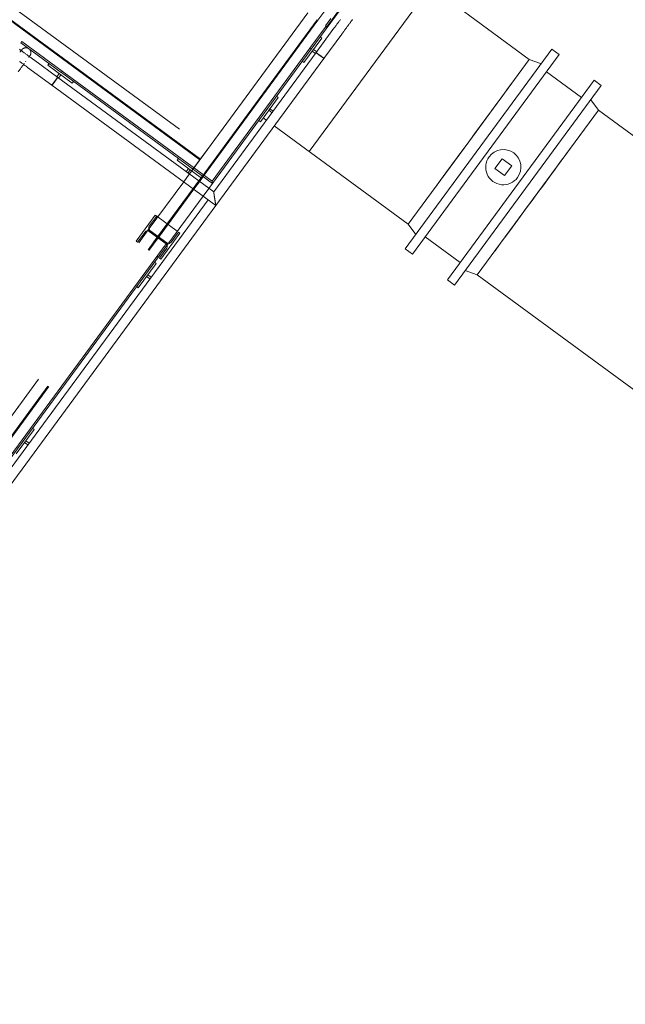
# Model space of a CAD drawing. Header units: metres. Extents: x 135583 to 135939, y 457896 to 458258.
# Tile 115 of 256: x 135660 to 135663, y 458111 to 458116. Entities that reach past the tile are written whole.
import ezdxf

# ---------------------------------------------------------------- set-up
doc = ezdxf.new("R2010")
doc.units = ezdxf.units.M
doc.linetypes.add('Hidden', pattern=[4, 2, -2])
doc.layers.add('NIEUWE INSTALLATIE', color=250, linetype='Continuous', lineweight=0)

msp = doc.modelspace()

# ---------------------------------------------------------------- linework, layer by layer
at = {"layer": 'NIEUWE INSTALLATIE', "linetype": 'Hidden'}
for p, q in [((135659.2346, 458116.6552), (135660.985, 458115.3693)), ((135659.2346, 458116.6552), (135660.985, 458115.3693)), ((135660.948, 458115.3189), (135659.1976, 458116.6049)), ((135660.948, 458115.3189), (135659.1976, 458116.6049)), ((135660.9509, 458115.3229), (135659.2005, 458116.6089)), ((135660.9509, 458115.3229), (135659.2005, 458116.6089)), ((135661.492, 458115.3601), (135662.0934, 458116.1788)), ((135661.492, 458115.3601), (135662.0934, 458116.1788)), ((135660.908, 458115.2645), (135661.4846, 458116.0493)), ((135660.908, 458115.2645), (135661.4846, 458116.0493)), ((135660.908, 458115.2645), (135661.4846, 458116.0493)), ((135660.908, 458115.2645), (135661.4846, 458116.0493)), ((135661.535, 458116.0123), (135661.569, 458116.0587)), ((135661.535, 458116.0123), (135661.569, 458116.0587)), ((135660.9544, 458115.2305), (135661.5309, 458116.0152)), ((135660.9544, 458115.2305), (135661.5309, 458116.0152)), ((135660.9544, 458115.2305), (135661.5309, 458116.0152)), ((135660.9544, 458115.2305), (135661.5309, 458116.0152)), ((135660.9643, 458115.2356), (135661.5349, 458116.0123)), ((135660.9643, 458115.2356), (135661.5349, 458116.0123)), ((135660.9643, 458115.2356), (135661.5349, 458116.0123)), ((135660.9643, 458115.2356), (135661.5349, 458116.0123)), ((135661.5813, 458115.9783), (135661.5789, 458115.98)), ((135661.5813, 458115.9783), (135661.5789, 458115.98)), ((135660.985, 458115.3693), (135660.9139, 458115.2726)), ((135660.985, 458115.3693), (135660.9139, 458115.2726)), ((135660.8681, 458115.2101), (135660.8954, 458115.2473)), ((135660.8681, 458115.2101), (135660.8954, 458115.2473)), ((135660.8681, 458115.2101), (135660.8954, 458115.2473)), ((135660.8681, 458115.2101), (135660.8954, 458115.2473)), ((135660.9144, 458115.1761), (135660.9418, 458115.2134)), ((135660.9144, 458115.1761), (135660.9418, 458115.2134)), ((135660.9144, 458115.1761), (135660.9418, 458115.2134)), ((135660.9144, 458115.1761), (135660.9418, 458115.2134)), ((135660.9184, 458115.1731), (135660.9459, 458115.2105)), ((135660.9184, 458115.1731), (135660.9459, 458115.2105)), ((135660.9184, 458115.1731), (135660.9459, 458115.2105)), ((135660.9184, 458115.1731), (135660.9459, 458115.2105)), ((135660.9418, 458115.2134), (135660.9543, 458115.2304)), ((135660.9418, 458115.2134), (135660.9543, 458115.2304)), ((135660.9459, 458115.2105), (135660.9643, 458115.2356)), ((135660.9459, 458115.2105), (135660.9643, 458115.2356)), ((135660.7387, 458114.9369), (135660.9144, 458115.176)), ((135660.7387, 458114.9369), (135660.9144, 458115.176)), ((135660.7427, 458114.9339), (135660.9184, 458115.1731)), ((135660.7427, 458114.9339), (135660.9184, 458115.1731)), ((135660.9923, 458115.1765), (135660.9648, 458115.1391)), ((135660.9923, 458115.1765), (135660.9648, 458115.1391)), ((135660.9923, 458115.1765), (135660.9648, 458115.1391)), ((135660.9923, 458115.1765), (135660.9648, 458115.1391)), ((135660.7341, 458115.0395), (135660.8364, 458114.9644)), ((135660.7341, 458115.0395), (135660.8364, 458114.9644)), ((135658.9635, 458112.6178), (135660.6449, 458114.9064)), ((135658.9635, 458112.6178), (135660.6449, 458114.9064)), ((135658.9635, 458112.6178), (135660.6449, 458114.9064)), ((135660.6913, 458114.8724), (135660.7369, 458114.9345)), ((135660.6913, 458114.8724), (135660.7369, 458114.9345)), ((135660.6953, 458114.8695), (135660.7409, 458114.9315)), ((135660.6953, 458114.8695), (135660.7409, 458114.9315)), ((135660.7369, 458114.9345), (135660.7386, 458114.9369)), ((135660.7369, 458114.9345), (135660.7386, 458114.9369)), ((135660.7369, 458114.9345), (135660.7386, 458114.9369)), ((135660.741, 458114.9316), (135660.7427, 458114.9339)), ((135660.741, 458114.9316), (135660.7427, 458114.9339)), ((135660.741, 458114.9316), (135660.7427, 458114.9339)), ((135659.0099, 458112.5838), (135660.6913, 458114.8724)), ((135659.0099, 458112.5838), (135660.6913, 458114.8724)), ((135659.0099, 458112.5838), (135660.6913, 458114.8724)), ((135659.0139, 458112.5808), (135660.6953, 458114.8694)), ((135659.0139, 458112.5808), (135660.6953, 458114.8694)), ((135659.0139, 458112.5808), (135660.6953, 458114.8694)), ((135660.7417, 458114.8354), (135660.7353, 458114.8401)), ((135660.7417, 458114.8354), (135660.7353, 458114.8401))]:
    msp.add_line(p, q, dxfattribs=at)
at = {"layer": 'NIEUWE INSTALLATIE'}
for p, q in [((135662.5845, 458115.8181), (135661.9188, 458116.3072)), ((135661.5789, 458115.9801), (135661.6499, 458116.0768)), ((135661.5014, 458115.8695), (135661.6494, 458116.0709)), ((135661.5749, 458115.983), (135661.495, 458115.8742)), ((135661.5994, 458116.0215), (135661.5725, 458115.9848)), ((135661.5725, 458115.9848), (135661.5789, 458115.9801)), ((135661.6144, 458115.9726), (135661.5256, 458115.8517)), ((135661.5539, 458115.924), (135661.5458, 458115.9299)), ((135661.5645, 458115.8231), (135661.6533, 458115.944)), ((135661.6144, 458115.9726), (135661.615, 458115.9734)), ((135660.0636, 458115.9072), (135660.0589, 458115.9007)), ((135660.0589, 458115.9007), (135660.2603, 458115.7527)), ((135660.2651, 458115.7592), (135660.0636, 458115.9072)), ((135661.4651, 458115.8031), (135661.5539, 458115.924)), ((135660.0561, 458115.8547), (135660.0564, 458115.8551)), ((135661.4949, 458115.8742), (135661.0089, 458115.2127)), ((135661.0106, 458115.2015), (135661.5014, 458115.8695)), ((135661.5256, 458115.8517), (135661.0171, 458115.1595)), ((135661.4949, 458115.8742), (135661.5014, 458115.8695)), ((135661.495, 458115.8742), (135661.5014, 458115.8695)), ((135661.5124, 458115.8676), (135661.5065, 458115.8595)), ((135661.5065, 458115.8595), (135661.523, 458115.8474)), ((135661.529, 458115.8554), (135661.5124, 458115.8676)), ((135661.5256, 458115.8517), (135661.5263, 458115.8512)), ((135660.0825, 458115.8063), (135660.0844, 458115.8087)), ((135660.0931, 458115.7784), (135660.0923, 458115.779)), ((135660.0931, 458115.7784), (135660.214, 458115.6896)), ((135660.2426, 458115.7285), (135660.1217, 458115.8173)), ((135660.1999, 458115.7971), (135660.194, 458115.7891)), ((135660.194, 458115.7891), (135660.3149, 458115.7002)), ((135661.0274, 458115.092), (135661.5645, 458115.8231)), ((135661.457, 458115.809), (135661.4651, 458115.8031)), ((135662.5845, 458115.8181), (135662.2837, 458115.4087)), ((135660.2504, 458115.7476), (135660.2382, 458115.7311)), ((135660.2463, 458115.7252), (135660.2585, 458115.7417)), ((135660.2585, 458115.7417), (135660.2504, 458115.7476)), ((135660.2603, 458115.7527), (135660.2651, 458115.7592)), ((135660.2604, 458115.7527), (135660.2651, 458115.7592)), ((135660.2604, 458115.7527), (135661.0106, 458115.2015)), ((135661.0089, 458115.2127), (135660.2651, 458115.7592)), ((135662.8432, 458115.628), (135662.6691, 458115.7559)), ((135660.214, 458115.6896), (135660.232, 458115.7141)), ((135660.214, 458115.6896), (135661.0274, 458115.092)), ((135660.2283, 458115.7091), (135660.2246, 458115.704)), ((135660.232, 458115.7142), (135660.2354, 458115.7188)), ((135660.2384, 458115.7229), (135660.2406, 458115.7259)), ((135661.0171, 458115.1595), (135660.2426, 458115.7285)), ((135660.3149, 458115.7002), (135660.3208, 458115.7083)), ((135661.3295, 458115.6355), (135661.3376, 458115.6296)), ((135661.3376, 458115.6296), (135661.2488, 458115.5087)), ((135661.2902, 458115.5651), (135661.2961, 458115.5732)), ((135661.3067, 458115.553), (135661.2902, 458115.5651)), ((135661.2961, 458115.5732), (135661.3127, 458115.561)), ((135662.627, 458115.1565), (135662.9278, 458115.5659)), ((135664.7684, 458114.2136), (135662.9278, 458115.5659)), ((135661.2488, 458115.5087), (135661.2407, 458115.5146)), ((135661.2631, 458115.5282), (135661.2768, 458115.5181)), ((135661.3169, 458115.4886), (135661.9829, 458114.9993)), ((135662.2837, 458115.4087), (135661.9829, 458114.9993)), ((135660.842, 458115.3254), (135660.8361, 458115.3173)), ((135660.8361, 458115.3173), (135660.9569, 458115.2285)), ((135662.449, 458115.3245), (135662.4134, 458115.2762)), ((135662.4973, 458115.289), (135662.449, 458115.3245)), ((135662.4618, 458115.2407), (135662.4973, 458115.289)), ((135660.8925, 458115.2759), (135660.8803, 458115.2593)), ((135660.8884, 458115.2534), (135660.9005, 458115.27)), ((135660.9005, 458115.27), (135660.8925, 458115.2759)), ((135660.8954, 458115.2474), (135660.908, 458115.2645)), ((135660.8954, 458115.2474), (135660.908, 458115.2645)), ((135662.4134, 458115.2762), (135662.4618, 458115.2407)), ((135660.6923, 458114.9709), (135660.868, 458115.2101)), ((135660.6923, 458114.9709), (135660.868, 458115.2101)), ((135660.9569, 458115.2285), (135660.9629, 458115.2366)), ((135661.0106, 458115.2015), (135660.9923, 458115.1766)), ((135661.0106, 458115.2015), (135660.9923, 458115.1766)), ((135661.0106, 458115.2015), (135661.0089, 458115.2127)), ((135662.3262, 458114.7471), (135662.627, 458115.1565)), ((135660.989, 458115.1212), (135658.1022, 458111.192)), ((135660.9647, 458115.139), (135660.789, 458114.8999)), ((135660.9647, 458115.139), (135660.789, 458114.8999)), ((135658.1125, 458111.1244), (135661.0274, 458115.092)), ((135660.7268, 458115.0449), (135660.6321, 458114.9159)), ((135660.7341, 458115.0396), (135660.7268, 458115.0449)), ((135660.6974, 458114.9896), (135660.7341, 458115.0396)), ((135660.6393, 458114.9106), (135660.676, 458114.9606)), ((135660.645, 458114.9065), (135660.6923, 458114.9709)), ((135660.645, 458114.9065), (135660.6923, 458114.9709)), ((135660.789, 458114.8999), (135660.6923, 458114.9709)), ((135660.789, 458114.8999), (135660.6923, 458114.9709)), ((135660.697, 458114.9638), (135660.7808, 458114.9022)), ((135660.7844, 458114.907), (135660.7006, 458114.9686)), ((135660.7546, 458114.8259), (135660.8493, 458114.9549)), ((135660.8421, 458114.9602), (135660.8053, 458114.9103)), ((135660.8493, 458114.9549), (135660.8421, 458114.9602)), ((135658.0941, 458111.2452), (135660.7808, 458114.9022)), ((135660.789, 458114.8999), (135658.0958, 458111.234)), ((135660.6321, 458114.9159), (135660.6393, 458114.9106)), ((135662.0676, 458114.9372), (135662.2416, 458114.8093)), ((135660.784, 458114.8812), (135660.7473, 458114.8313)), ((135660.7315, 458114.8046), (135660.6427, 458114.6837)), ((135660.7234, 458114.8105), (135660.7315, 458114.8046)), ((135660.7473, 458114.8313), (135660.7546, 458114.8259)), ((135660.6841, 458114.7401), (135660.69, 458114.7482)), ((135660.7006, 458114.728), (135660.6841, 458114.7401)), ((135660.69, 458114.7482), (135660.7066, 458114.736)), ((135662.3262, 458114.7471), (135664.1669, 458113.3948)), ((135660.6427, 458114.6837), (135660.6346, 458114.6896)), ((135660.1254, 458113.9796), (135660.0365, 458113.8587)), ((135660.1173, 458113.9855), (135660.1254, 458113.9796)), ((135660.078, 458113.9151), (135660.0839, 458113.9232)), ((135660.0839, 458113.9232), (135660.1004, 458113.911)), ((135660.0945, 458113.903), (135660.078, 458113.9151))]:
    msp.add_line(p, q, dxfattribs=at)
at = {"layer": 'NIEUWE INSTALLATIE', "extrusion": (0, 0, -1)}
for p, q in [((135662.697, 458115.8682), (135661.9687, 458114.877)), ((135662.7325, 458115.8422), (135662.0042, 458114.8509)), ((135662.7325, 458115.8422), (135662.697, 458115.8682)), ((135662.6443, 458115.7965), (135662.5845, 458115.8181)), ((135662.1783, 458114.723), (135662.9065, 458115.7143)), ((135662.2137, 458114.697), (135662.942, 458115.6882)), ((135662.942, 458115.6882), (135662.9065, 458115.7143)), ((135662.9278, 458115.5659), (135662.8893, 458115.6165)), ((135661.9829, 458114.9993), (135662.0214, 458114.9487)), ((135661.9687, 458114.877), (135662.0042, 458114.8509)), ((135662.2664, 458114.7687), (135662.3262, 458114.7471)), ((135662.1783, 458114.723), (135662.2137, 458114.697))]:
    msp.add_line(p, q, dxfattribs=at)
at = {"layer": 'NIEUWE INSTALLATIE', "flags": 128}
for points in [[(135661.6464, 458116.0161), (135661.6444, 458116.0134), (135661.6423, 458116.0106), (135661.6402, 458116.0077), (135661.638, 458116.0048), (135661.6358, 458116.0018), (135661.6336, 458115.9988), (135661.6314, 458115.9957), (135661.6291, 458115.9926), (135661.6268, 458115.9895), (135661.6245, 458115.9863), (135661.6221, 458115.9831), (135661.6198, 458115.9799), (135661.6174, 458115.9767), (135661.615, 458115.9735), (135661.6144, 458115.9726)], [(135661.6533, 458115.944), (135661.6557, 458115.9472), (135661.658, 458115.9504), (135661.6604, 458115.9536), (135661.6627, 458115.9568), (135661.6651, 458115.96), (135661.6674, 458115.9632), (135661.6697, 458115.9663), (135661.6719, 458115.9694), (135661.6742, 458115.9724), (135661.6764, 458115.9754), (135661.6785, 458115.9783), (135661.6807, 458115.9812), (135661.6827, 458115.984), (135661.6848, 458115.9868), (135661.6867, 458115.9895), (135661.6887, 458115.9921), (135661.6905, 458115.9947), (135661.6924, 458115.9971), (135661.6941, 458115.9995), (135661.6958, 458116.0018), (135661.6974, 458116.004), (135661.6989, 458116.0061), (135661.7004, 458116.0081), (135661.7018, 458116.01), (135661.7031, 458116.0118), (135661.7044, 458116.0135), (135661.7055, 458116.0151), (135661.7066, 458116.0165)], [(135660.0642, 458115.8658), (135660.0648, 458115.8666), (135660.0655, 458115.8674), (135660.0661, 458115.8681), (135660.0668, 458115.8688), (135660.0676, 458115.8695), (135660.0683, 458115.8702), (135660.0691, 458115.8708), (135660.0699, 458115.8714), (135660.0707, 458115.8719), (135660.0716, 458115.8725), (135660.0725, 458115.873), (135660.0733, 458115.8734), (135660.0742, 458115.8738), (135660.0752, 458115.8742), (135660.0761, 458115.8746), (135660.0771, 458115.8749), (135660.078, 458115.8752), (135660.079, 458115.8754), (135660.08, 458115.8756), (135660.081, 458115.8758), (135660.082, 458115.8759), (135660.0829, 458115.876), (135660.0839, 458115.876), (135660.0849, 458115.876), (135660.0859, 458115.8759), (135660.0869, 458115.8759), (135660.0879, 458115.8757), (135660.0889, 458115.8756), (135660.0899, 458115.8754), (135660.0909, 458115.8751), (135660.0918, 458115.8749), (135660.0928, 458115.8745), (135660.0937, 458115.8742), (135660.0946, 458115.8738), (135660.0955, 458115.8734), (135660.0964, 458115.8729), (135660.0973, 458115.8724)], [(135660.1217, 458115.8173), (135660.1185, 458115.8197), (135660.1153, 458115.8221), (135660.1121, 458115.8244), (135660.1089, 458115.8268), (135660.1057, 458115.8291), (135660.1025, 458115.8314), (135660.0994, 458115.8337), (135660.0963, 458115.836), (135660.0933, 458115.8382), (135660.0903, 458115.8404), (135660.0874, 458115.8426), (135660.0845, 458115.8447), (135660.0817, 458115.8468), (135660.0789, 458115.8488), (135660.0762, 458115.8508), (135660.0736, 458115.8527), (135660.071, 458115.8546), (135660.0686, 458115.8564), (135660.0662, 458115.8581), (135660.0639, 458115.8598), (135660.0617, 458115.8614), (135660.0596, 458115.863), (135660.0576, 458115.8644), (135660.0557, 458115.8658), (135660.0539, 458115.8672), (135660.0522, 458115.8684)], [(135660.0642, 458115.8658), (135660.0642, 458115.8657), (135660.064, 458115.8655), (135660.0638, 458115.8652), (135660.0635, 458115.8648), (135660.063, 458115.8642), (135660.0625, 458115.8635), (135660.0619, 458115.8627), (135660.0612, 458115.8617), (135660.0604, 458115.8606), (135660.0596, 458115.8594), (135660.0586, 458115.8581), (135660.0575, 458115.8567), (135660.0564, 458115.8551)], [(135660.0604, 458115.8606), (135660.061, 458115.8614), (135660.0617, 458115.8624), (135660.0624, 458115.8633), (135660.0629, 458115.864), (135660.0634, 458115.8646), (135660.0637, 458115.8651), (135660.064, 458115.8655), (135660.0642, 458115.8657), (135660.0642, 458115.8658)], [(135660.0986, 458115.8281), (135660.0996, 458115.8295), (135660.1005, 458115.8307), (135660.1013, 458115.8318), (135660.102, 458115.8328), (135660.1027, 458115.8337), (135660.1032, 458115.8344), (135660.1037, 458115.835), (135660.104, 458115.8355), (135660.1043, 458115.8359), (135660.1044, 458115.8361), (135660.1045, 458115.8362)], [(135660.1045, 458115.8362), (135660.1045, 458115.8361), (135660.1043, 458115.8359), (135660.1041, 458115.8356), (135660.1038, 458115.8352), (135660.1033, 458115.8346), (135660.1028, 458115.8339), (135660.1022, 458115.8331), (135660.1015, 458115.8321), (135660.1007, 458115.831), (135660.1005, 458115.8307)], [(135660.1015, 458115.8692), (135660.1022, 458115.8685), (135660.1029, 458115.8678), (135660.1035, 458115.867), (135660.1042, 458115.8663), (135660.1048, 458115.8655), (135660.1053, 458115.8646), (135660.1059, 458115.8638), (135660.1063, 458115.8629), (135660.1068, 458115.862), (135660.1072, 458115.8611), (135660.1076, 458115.8602), (135660.108, 458115.8593), (135660.1083, 458115.8583), (135660.1086, 458115.8573), (135660.1088, 458115.8564), (135660.109, 458115.8554), (135660.1091, 458115.8544), (135660.1093, 458115.8534), (135660.1093, 458115.8524), (135660.1094, 458115.8514), (135660.1094, 458115.8504), (135660.1093, 458115.8494), (135660.1092, 458115.8484), (135660.1091, 458115.8474), (135660.109, 458115.8464), (135660.1088, 458115.8455), (135660.1085, 458115.8445), (135660.1082, 458115.8435), (135660.1079, 458115.8426), (135660.1076, 458115.8417), (135660.1072, 458115.8407), (135660.1067, 458115.8398), (135660.1063, 458115.8389), (135660.1058, 458115.8381), (135660.1052, 458115.8372), (135660.1047, 458115.8364), (135660.1045, 458115.8362)], [(135660.0453, 458115.7556), (135660.0477, 458115.7588), (135660.05, 458115.762), (135660.0524, 458115.7652), (135660.0547, 458115.7684), (135660.0571, 458115.7716), (135660.0594, 458115.7748), (135660.0617, 458115.7779), (135660.0639, 458115.781), (135660.0662, 458115.784), (135660.0684, 458115.787), (135660.0705, 458115.7899), (135660.0727, 458115.7928), (135660.0747, 458115.7956), (135660.0768, 458115.7984)], [(135660.0523, 458115.8084), (135660.0551, 458115.8063), (135660.058, 458115.8042), (135660.0609, 458115.8021), (135660.0639, 458115.7999), (135660.0669, 458115.7976), (135660.07, 458115.7954), (135660.0731, 458115.7931), (135660.0762, 458115.7908), (135660.0794, 458115.7885), (135660.0826, 458115.7861), (135660.0858, 458115.7838), (135660.089, 458115.7814), (135660.0922, 458115.7791), (135660.0931, 458115.7784)]]:
    msp.add_lwpolyline(points, dxfattribs=at)
at = {"layer": 'NIEUWE INSTALLATIE'}
for start, end in [(323.696, 143.696), (143.696, 323.696)]:
    msp.add_arc((135662.4554, 458115.2826), 0.0875, start, end, dxfattribs=at)
for centre, major_axis, ratio, start_param, end_param in [((135661.545, 458115.8374), (0.0195, -0.0143), 0.000001, 0, 3.926991), ((135661.545, 458115.8374), (0.0195, -0.0143), 0.000001, 0, 5.063268), ((135661.5451, 458115.8374), (0.0195, -0.0143), 0.000001, 0.785398, 3.141593), ((135661.5451, 458115.8374), (-0.0195, 0.0143), 0.000001, 0.261799, 5.759587), ((135661.545, 458115.8374), (0.0219, -0.0103), 1, 2.737991, 2.872999), ((135661.5451, 458115.8374), (0.0195, -0.0143), 0.000001, 2.189563, 2.356194), ((135661.5451, 458115.8374), (0.0195, -0.0143), 0.000001, 1.926027, 2.186276), ((135661.545, 458115.8374), (0.0195, -0.0143), 0.000001, 5.067619, 5.327869), ((135661.545, 458115.8374), (0.0195, -0.0143), 0.000001, 5.331155, 5.497787), ((135661.545, 458115.8374), (-0.0195, 0.0143), 0.000001, 2.490222, 2.617994), ((135660.2283, 458115.7091), (0.0143, 0.0195), 0.000001, 4.539184, 10.467936), ((135660.2283, 458115.7091), (0.0143, 0.0195), 0.000001, 4.072259, 10.205354), ((135660.2283, 458115.709), (0.0143, 0.0195), 0.000001, 6.021386, 7.592182), ((135660.2283, 458115.709), (0.0143, 0.0195), 0.000001, 5.240027, 6.810823), ((135660.2283, 458115.7091), (0.0146, -0.0192), 1, 2.049606, 2.067769), ((135660.2283, 458115.7091), (-0.0143, -0.0195), 0.000001, 3.926991, 6.283185), ((135660.2283, 458115.7091), (0.0143, 0.0195), 0.000001, 1.836215, 2.308761), ((135660.6881, 458114.9517), (-0.0078, 0.0128), 1, 5.105088, 6.675884), ((135660.7094, 458114.9807), (-0.0056, 0.0139), 1, 0.553574, 2.124371), ((135660.7719, 458114.8901), (-0.015, 0.0012), 1, 2.588018, 4.158815), ((135660.7933, 458114.9191), (-0.015, 0.0012), 1, 1.017222, 2.588018)]:
    msp.add_ellipse(centre, major_axis=major_axis, ratio=ratio, start_param=start_param, end_param=end_param, dxfattribs=at)
at = {"layer": 'NIEUWE INSTALLATIE', "extrusion": (0, 0, -1)}
for centre, major_axis in [((135662.2837, 458115.4087), (0.3008, 0.4094)), ((135662.627, 458115.1565), (-0.3008, -0.4094))]:
    msp.add_ellipse(centre, major_axis=major_axis, ratio=0.000001, start_param=0.785398, end_param=2.356194, dxfattribs=at)
at = {"layer": 'NIEUWE INSTALLATIE'}
for points in [[(135661.5283, 458115.8548), (135661.5273, 458115.8538), (135661.5264, 458115.8528), (135661.5256, 458115.8517)], [(135661.5645, 458115.8231), (135661.5653, 458115.8242), (135661.566, 458115.8254), (135661.5666, 458115.8266)], [(135660.2402, 458115.7301), (135660.2396, 458115.7304), (135660.2391, 458115.7307), (135660.2386, 458115.7309)], [(135660.2391, 458115.7307), (135660.2403, 458115.73), (135660.2415, 458115.7293), (135660.2426, 458115.7285)], [(135660.2105, 458115.6927), (135660.2109, 458115.6923), (135660.2114, 458115.6919), (135660.2118, 458115.6915)], [(135660.214, 458115.6896), (135660.2129, 458115.6904), (135660.2119, 458115.6913), (135660.2109, 458115.6923)]]:
    msp.add_open_spline(points, degree=3, dxfattribs=at)
msp.add_open_spline([(135661.0274, 458115.092), (135661.0274, 458115.092), (135661.0273, 458115.0926), (135661.027, 458115.0945), (135661.0267, 458115.0964), (135661.0264, 458115.0985), (135661.0261, 458115.1003), (135661.0258, 458115.1023), (135661.0255, 458115.1046), (135661.0251, 458115.107), (135661.0248, 458115.1088), (135661.0245, 458115.1108), (135661.0242, 458115.1128), (135661.0239, 458115.1149), (135661.0236, 458115.117), (135661.0232, 458115.1191), (135661.0229, 458115.1213), (135661.0226, 458115.1235), (135661.0222, 458115.1257), (135661.0219, 458115.1279), (135661.0215, 458115.1301), (135661.0212, 458115.1323), (135661.0209, 458115.1345), (135661.0206, 458115.1366), (135661.0202, 458115.1387), (135661.0199, 458115.1407), (135661.0196, 458115.1426), (135661.0193, 458115.1445), (135661.019, 458115.1469), (135661.0187, 458115.1491), (135661.0183, 458115.1511), (135661.0181, 458115.153), (135661.0177, 458115.1551), (135661.0174, 458115.157), (135661.0172, 458115.1589), (135661.0171, 458115.1595), (135661.0171, 458115.1595)], degree=3, knots=[-1, -1, -1, -1, -0.916667, -0.875, -0.833333, -0.791667, -0.770833, -0.75, -0.708333, -0.6875, -0.666667, -0.645833, -0.625, -0.604167, -0.583333, -0.5625, -0.541667, -0.520833, -0.5, -0.479167, -0.458333, -0.4375, -0.416667, -0.395833, -0.375, -0.354167, -0.333333, -0.3125, -0.291667, -0.25, -0.229167, -0.208333, -0.166667, -0.125, -0.083333, 0, 0, 0, 0], dxfattribs=at)

doc.saveas('drawing.dxf')
